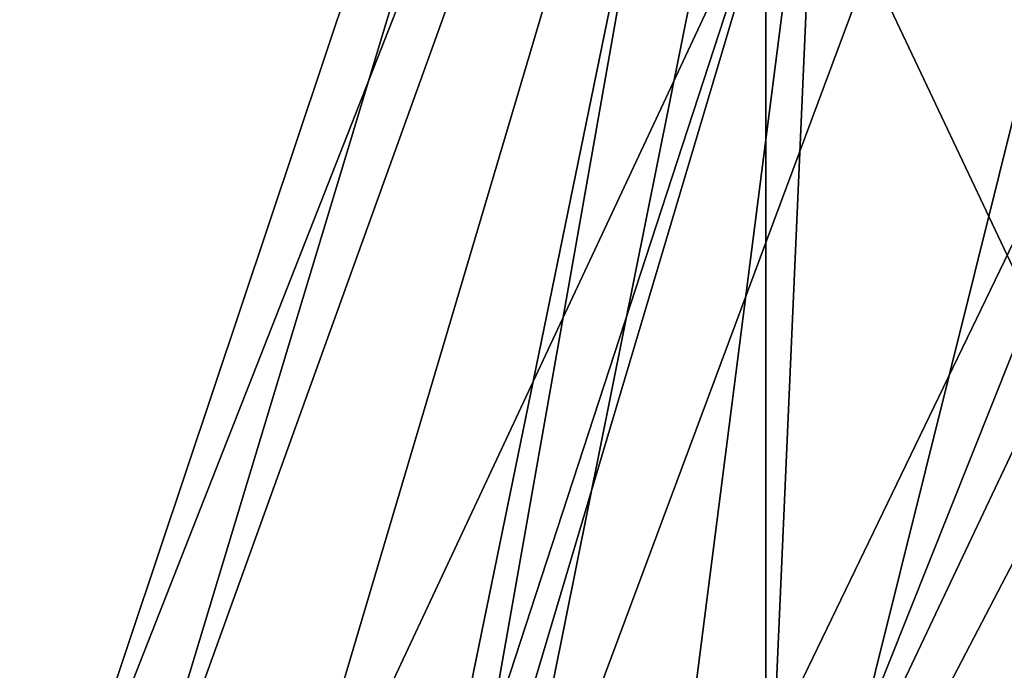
# Model space of a CAD drawing. Header units: millimetres. Extents: x -25 to 25, y -36 to 145.
# Tile 37 of 123: x -20.04 to -16.16, y 84.89 to 87.46. Entities that reach past the tile are written whole.
import ezdxf

# ---------------------------------------------------------------- set-up
doc = ezdxf.new("R2010")
doc.units = ezdxf.units.MM
doc.header["$LTSCALE"] = 65.185185
for name, color, linetype in [('2', 7, 'CONTINUOUS'), ('6', 7, 'CONTINUOUS'), ('7', 7, 'CONTINUOUS')]:
    doc.layers.add(name, color=color, linetype=linetype)

msp = doc.modelspace()

# ---------------------------------------------------------------- linework, layer by layer
at = {"layer": '2', "linetype": 'CONTINUOUS'}
for points in [[(-16.199, 93.5, 4.3407), (-16.7705, 93.5), (-20.0425, 83.7179, 1.2524), (-16.199, 93.5, 4.3407)], [(-20.0425, 83.7179, 1.2524), (-16.7705, 93.5), (-19.724, 83.7179, -3.7727), (-20.0425, 83.7179, 1.2524)], [(-19.1009, 83.7179, 6.1988), (-16.199, 93.5, 4.3407), (-20.0425, 83.7179, 1.2524), (-19.1009, 83.7179, 6.1988)], [(-16.7705, 93.5), (-16.199, 93.5, -4.3407), (-19.724, 83.7179, -3.7727), (-16.7705, 93.5)], [(-19.724, 83.7179, -3.7727), (-16.199, 93.5, -4.3407), (-18.1655, 83.7179, -8.5606), (-19.724, 83.7179, -3.7727)], [(-14.5237, 93.5, 8.3853), (-16.199, 93.5, 4.3407), (-19.1009, 83.7179, 6.1988), (-14.5237, 93.5, 8.3853)], [(-16.9585, 83.7179, 10.7554), (-14.5237, 93.5, 8.3853), (-19.1009, 83.7179, 6.1988), (-16.9585, 83.7179, 10.7554)], [(-16.199, 93.5, -4.3407), (-14.5237, 93.5, -8.3853), (-18.1655, 83.7179, -8.5606), (-16.199, 93.5, -4.3407)], [(-18.1655, 83.7179, -8.5606), (-14.5237, 93.5, -8.3853), (-15.465, 83.7179, -12.8103), (-18.1655, 83.7179, -8.5606)], [(-11.8585, 93.5, 11.8586), (-14.5237, 93.5, 8.3853), (-16.9585, 83.7179, 10.7554), (-11.8585, 93.5, 11.8586)], [(-13.7499, 83.7179, 14.6359), (-11.8585, 93.5, 11.8586), (-16.9585, 83.7179, 10.7554), (-13.7499, 83.7179, 14.6359)]]:
    msp.add_3dface(points, dxfattribs=at)
at = {"layer": '6', "linetype": 'CONTINUOUS'}
for points in [[(-18.4994, 83.6812, 1.7139), (-18.3587, 83.6812, -2.8502), (-17.4885, 88.6102), (-18.4994, 83.6812, 1.7139)], [(-17.5226, 83.6812, 6.1744), (-18.4994, 83.6812, 1.7139), (-16.8926, 88.6102, 4.5264), (-17.5226, 83.6812, 6.1744)], [(-16.8926, 88.6102, 4.5264), (-18.4994, 83.6812, 1.7139), (-17.4885, 88.6102), (-16.8926, 88.6102, 4.5264)], [(-18.3587, 83.6812, -2.8502), (-17.1089, 83.6812, -7.2421), (-16.8926, 88.6102, -4.5264), (-18.3587, 83.6812, -2.8502)], [(-17.4885, 88.6102), (-18.3587, 83.6812, -2.8502), (-16.8926, 88.6102, -4.5264), (-17.4885, 88.6102)], [(-15.4873, 83.6812, 10.262), (-17.5226, 83.6812, 6.1744), (-15.1455, 88.6102, 8.7442), (-15.4873, 83.6812, 10.262)], [(-15.1455, 88.6102, 8.7442), (-17.5226, 83.6812, 6.1744), (-16.8926, 88.6102, 4.5264), (-15.1455, 88.6102, 8.7442)], [(-17.1089, 83.6812, -7.2421), (-14.8257, 83.6812, -11.1965), (-15.1455, 88.6102, -8.7442), (-17.1089, 83.6812, -7.2421)], [(-16.8926, 88.6102, -4.5264), (-17.1089, 83.6812, -7.2421), (-15.1455, 88.6102, -8.7442), (-16.8926, 88.6102, -4.5264)]]:
    msp.add_3dface(points, dxfattribs=at)
at = {"layer": '7', "linetype": 'CONTINUOUS'}
for points in [[(-17.1, 83.7), (-14.809, 83.7, 8.55), (-17.1, 88.5433), (-17.1, 83.7)], [(-17.1, 88.5433), (-14.809, 83.7, 8.55), (-14.809, 88.5433, 8.55), (-17.1, 88.5433)], [(-14.809, 83.7, -8.55), (-17.1, 83.7), (-14.809, 88.5433, -8.55), (-14.809, 83.7, -8.55)], [(-14.809, 88.5433, -8.55), (-17.1, 83.7), (-17.1, 88.5433), (-14.809, 88.5433, -8.55)]]:
    msp.add_3dface(points, dxfattribs=at)

doc.saveas('drawing.dxf')
